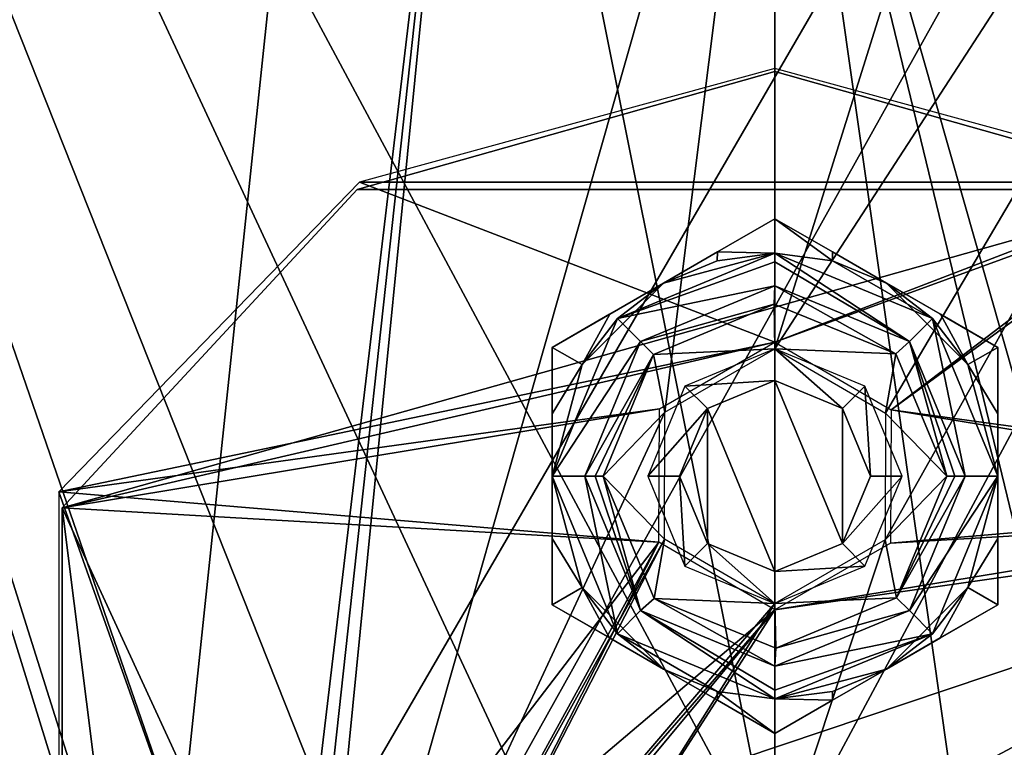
# Model space of a CAD drawing. Header units: millimetres. Extents: x -108 to 112, y -157 to 157.
# Tile 102 of 118: x -22 to -7, y 54 to 66. Entities that reach past the tile are written whole.
import ezdxf

# ---------------------------------------------------------------- set-up
doc = ezdxf.new("R2010")
doc.units = ezdxf.units.MM
doc.header["$LTSCALE"] = 33.374815
for name, color, linetype in [('1137', 7, 'CONTINUOUS'), ('1138', 7, 'CONTINUOUS'), ('1139', 7, 'CONTINUOUS'), ('198', 7, 'CONTINUOUS'), ('5', 7, 'CONTINUOUS'), ('589', 7, 'CONTINUOUS'), ('590', 7, 'CONTINUOUS'), ('625', 7, 'CONTINUOUS'), ('636', 7, 'CONTINUOUS'), ('637', 7, 'CONTINUOUS'), ('640', 7, 'CONTINUOUS'), ('769', 7, 'CONTINUOUS'), ('770', 7, 'CONTINUOUS'), ('771', 7, 'CONTINUOUS'), ('772', 7, 'CONTINUOUS'), ('773', 7, 'CONTINUOUS'), ('774', 7, 'CONTINUOUS'), ('775', 7, 'CONTINUOUS'), ('776', 7, 'CONTINUOUS'), ('777', 7, 'CONTINUOUS'), ('778', 7, 'CONTINUOUS'), ('779', 7, 'CONTINUOUS'), ('780', 7, 'CONTINUOUS'), ('781', 7, 'CONTINUOUS'), ('782', 7, 'CONTINUOUS'), ('783', 7, 'CONTINUOUS'), ('784', 7, 'CONTINUOUS'), ('785', 7, 'CONTINUOUS'), ('786', 7, 'CONTINUOUS'), ('787', 7, 'CONTINUOUS')]:
    doc.layers.add(name, color=color, linetype=linetype)

msp = doc.modelspace()

# ---------------------------------------------------------------- linework, layer by layer
at = {"layer": '1137', "linetype": 'CONTINUOUS'}
for points in [[(-10.25, 57.25, -79), (-10.25, 60.25, -79), (-11.311, 59.811, -79), (-10.25, 57.25, -79)], [(-9.189, 57.689, -79), (-10.25, 60.25, -79), (-10.25, 57.25, -79), (-9.189, 57.689, -79)], [(-9.189, 59.811, -79), (-10.25, 60.25, -79), (-9.189, 57.689, -79), (-9.189, 59.811, -79)], [(-11.75, 58.75, -79), (-11.311, 57.689, -79), (-11.311, 59.811, -79), (-11.75, 58.75, -79)], [(-11.311, 57.689, -79), (-10.25, 57.25, -79), (-11.311, 59.811, -79), (-11.311, 57.689, -79)], [(-8.75, 58.75, -79), (-9.189, 59.811, -79), (-9.189, 57.689, -79), (-8.75, 58.75, -79)]]:
    msp.add_3dface(points, dxfattribs=at)
at = {"layer": '1138', "linetype": 'CONTINUOUS'}
for points in [[(-10.25, 60.25, -79), (-10.25, 60.75, -79.5), (-11.664, 60.164, -79.5), (-10.25, 60.25, -79)], [(-11.311, 59.811, -79), (-10.25, 60.25, -79), (-11.664, 60.164, -79.5), (-11.311, 59.811, -79)], [(-12.25, 58.75, -79.5), (-11.311, 59.811, -79), (-11.664, 60.164, -79.5), (-12.25, 58.75, -79.5)], [(-11.75, 58.75, -79), (-11.311, 59.811, -79), (-12.25, 58.75, -79.5), (-11.75, 58.75, -79)], [(-11.664, 57.336, -79.5), (-11.75, 58.75, -79), (-12.25, 58.75, -79.5), (-11.664, 57.336, -79.5)], [(-11.311, 57.689, -79), (-11.75, 58.75, -79), (-11.664, 57.336, -79.5), (-11.311, 57.689, -79)], [(-10.25, 56.75, -79.5), (-11.311, 57.689, -79), (-11.664, 57.336, -79.5), (-10.25, 56.75, -79.5)], [(-10.25, 57.25, -79), (-11.311, 57.689, -79), (-10.25, 56.75, -79.5), (-10.25, 57.25, -79)]]:
    msp.add_3dface(points, dxfattribs=at)
at = {"layer": '1139', "linetype": 'CONTINUOUS'}
for points in [[(-10.25, 60.75, -79.5), (-9.189, 59.811, -79), (-8.836, 60.164, -79.5), (-10.25, 60.75, -79.5)], [(-10.25, 60.25, -79), (-9.189, 59.811, -79), (-10.25, 60.75, -79.5), (-10.25, 60.25, -79)], [(-9.189, 59.811, -79), (-8.75, 58.75, -79), (-8.836, 60.164, -79.5), (-9.189, 59.811, -79)], [(-8.836, 60.164, -79.5), (-8.75, 58.75, -79), (-8.25, 58.75, -79.5), (-8.836, 60.164, -79.5)], [(-8.25, 58.75, -79.5), (-9.189, 57.689, -79), (-8.836, 57.336, -79.5), (-8.25, 58.75, -79.5)], [(-8.75, 58.75, -79), (-9.189, 57.689, -79), (-8.25, 58.75, -79.5), (-8.75, 58.75, -79)], [(-9.189, 57.689, -79), (-10.25, 57.25, -79), (-8.836, 57.336, -79.5), (-9.189, 57.689, -79)], [(-8.836, 57.336, -79.5), (-10.25, 57.25, -79), (-10.25, 56.75, -79.5), (-8.836, 57.336, -79.5)]]:
    msp.add_3dface(points, dxfattribs=at)
at = {"layer": '198', "color": 7, "linetype": 'CONTINUOUS'}
for points in [[(83, 51.1, -68.5), (-83, 51.1, -68.5), (-44.989, 73.263, -68.5), (83, 51.1, -68.5)], [(22.511, 73.263, -68.5), (83, 51.1, -68.5), (-44.989, 73.263, -68.5), (22.511, 73.263, -68.5)]]:
    msp.add_3dface(points, dxfattribs=at)
at = {"layer": '5', "color": 7, "linetype": 'CONTINUOUS'}
for points in [[(42, 155, 60), (-42, 155, 60), (-28.535, 33.535, 60), (42, 155, 60)], [(-25, 35, 60), (42, 155, 60), (-28.535, 33.535, 60), (-25, 35, 60)], [(25, 35, 60), (42, 155, 60), (-25, 35, 60), (25, 35, 60)]]:
    msp.add_3dface(points, dxfattribs=at)
at = {"layer": '589', "linetype": 'CONTINUOUS'}
for points in [[(-35.75, -100, -91), (-35.75, 100, -91), (-16.749, -80.026, -91), (-35.75, -100, -91)], [(-35.75, 100, -91), (-10.25, -36.5, -91), (-13.333, -37.12, -91), (-35.75, 100, -91)], [(-10.25, -36.5, -91), (-35.75, 100, -91), (-15.25, -0.02, -91), (-10.25, -36.5, -91)], [(-18.249, -44.532, -91), (-35.75, 100, -91), (-17.654, -41.472, -91), (-18.249, -44.532, -91)], [(-35.75, 100, -91), (-18.249, -44.532, -91), (-14.873, -75.431, -91), (-35.75, 100, -91)], [(-17.654, -41.472, -91), (-35.75, 100, -91), (-15.939, -38.877, -91), (-17.654, -41.472, -91)], [(-15.939, -38.877, -91), (-35.75, 100, -91), (-13.333, -37.12, -91), (-15.939, -38.877, -91)], [(-35.75, 100, -91), (-10.25, 52.5, -91), (-13.333, 51.88, -91), (-35.75, 100, -91)], [(-10.25, 52.5, -91), (-35.75, 100, -91), (-14.844, 75.402, -91), (-10.25, 52.5, -91)], [(-17.629, 41.41, -91), (-35.75, 100, -91), (-18.249, 44.468, -91), (-17.629, 41.41, -91)], [(-35.75, 100, -91), (-17.629, 41.41, -91), (-10.25, 5, -91), (-35.75, 100, -91)], [(-18.249, 44.468, -91), (-35.75, 100, -91), (-17.654, 47.528, -91), (-18.249, 44.468, -91)], [(-17.654, 47.528, -91), (-35.75, 100, -91), (-15.939, 50.123, -91), (-17.654, 47.528, -91)], [(-15.939, 50.123, -91), (-35.75, 100, -91), (-13.333, 51.88, -91), (-15.939, 50.123, -91)], [(-35.75, 100, -91), (-10.25, 5, -91), (-13.812, 3.508, -91), (-35.75, 100, -91)], [(-15.25, -0.02, -91), (-35.75, 100, -91), (-13.812, 3.508, -91), (-15.25, -0.02, -91)], [(-16.749, -80.026, -91), (-35.75, 100, -91), (-14.873, -75.431, -91), (-16.749, -80.026, -91)], [(-10.25, 73.5, -91), (-10.25, 52.5, -91), (-14.844, 75.402, -91), (-10.25, 73.5, -91)], [(-5.627, 75.431, -91), (-2.871, 47.59, -91), (-10.25, 73.5, -91), (-5.627, 75.431, -91)], [(-7.183, 51.887, -91), (-10.25, 52.5, -91), (-10.25, 73.5, -91), (-7.183, 51.887, -91)], [(-4.596, 50.159, -91), (-7.183, 51.887, -91), (-10.25, 73.5, -91), (-4.596, 50.159, -91)], [(-2.871, 47.59, -91), (-4.596, 50.159, -91), (-10.25, 73.5, -91), (-2.871, 47.59, -91)]]:
    msp.add_3dface(points, dxfattribs=at)
at = {"layer": '590', "linetype": 'CONTINUOUS'}
for points in [[(-35.75, 100, -89), (-35.75, -100, -89), (-16.749, 80.026, -89), (-35.75, 100, -89)], [(15.25, 100, -89), (-2.871, 41.41, -89), (-10.25, 8.9, -89), (15.25, 100, -89)], [(-7.167, 51.88, -89), (15.25, 100, -89), (-10.25, 52.5, -89), (-7.167, 51.88, -89)], [(-10.25, 52.5, -89), (15.25, 100, -89), (-8.52, 57.747, -89), (-10.25, 52.5, -89)], [(-8.513, 59.739, -89), (15.25, 100, -89), (-10.25, 60.75, -89), (-8.513, 59.739, -89)], [(-10.25, 60.75, -89), (15.25, 100, -89), (-5.656, 75.402, -89), (-10.25, 60.75, -89)], [(-7.484, 8.459, -89), (15.25, 100, -89), (-10.25, 8.9, -89), (-7.484, 8.459, -89)], [(-8.52, 57.747, -89), (15.25, 100, -89), (-8.513, 59.739, -89), (-8.52, 57.747, -89)], [(-4.98, 7.17, -89), (15.25, 100, -89), (-7.484, 8.459, -89), (-4.98, 7.17, -89)], [(-4.561, -38.877, -89), (15.25, 100, -89), (-7.167, -37.12, -89), (-4.561, -38.877, -89)], [(-7.167, -37.12, -89), (15.25, 100, -89), (-1.792, -2.767, -89), (-7.167, -37.12, -89)], [(-4.561, 50.123, -89), (15.25, 100, -89), (-7.167, 51.88, -89), (-4.561, 50.123, -89)], [(-16.749, 80.026, -89), (-35.75, -100, -89), (-14.873, 75.431, -89), (-16.749, 80.026, -89)], [(-35.75, -100, -89), (-18.249, 44.532, -89), (-14.873, 75.431, -89), (-35.75, -100, -89)], [(-18.249, 44.532, -89), (-17.629, 47.59, -89), (-14.873, 75.431, -89), (-18.249, 44.532, -89)], [(-17.629, 47.59, -89), (-10.25, 73.5, -89), (-14.873, 75.431, -89), (-17.629, 47.59, -89)], [(-10.25, 73.5, -89), (-10.25, 60.75, -89), (-5.656, 75.402, -89), (-10.25, 73.5, -89)], [(-17.629, 47.59, -89), (-11.98, 59.753, -89), (-10.25, 73.5, -89), (-17.629, 47.59, -89)], [(-11.98, 59.753, -89), (-10.25, 60.75, -89), (-10.25, 73.5, -89), (-11.98, 59.753, -89)], [(-11.98, 59.753, -89), (-17.629, 47.59, -89), (-11.987, 57.761, -89), (-11.98, 59.753, -89)], [(-17.629, 47.59, -89), (-15.904, 50.159, -89), (-11.987, 57.761, -89), (-17.629, 47.59, -89)], [(-15.904, 50.159, -89), (-10.25, 56.75, -89), (-11.987, 57.761, -89), (-15.904, 50.159, -89)], [(-10.25, 56.75, -89), (-10.25, 52.5, -89), (-8.52, 57.747, -89), (-10.25, 56.75, -89)], [(-15.904, 50.159, -89), (-13.317, 51.887, -89), (-10.25, 56.75, -89), (-15.904, 50.159, -89)], [(-13.317, 51.887, -89), (-10.25, 52.5, -89), (-10.25, 56.75, -89), (-13.317, 51.887, -89)]]:
    msp.add_3dface(points, dxfattribs=at)
at = {"layer": '625', "color": 7, "linetype": 'CONTINUOUS'}
for points in [[(-10.25, 65.149, -87), (-16.777, 63.367, -87), (-3.723, 63.367, -87), (-10.25, 65.149, -87)], [(-16.777, 63.367, -87), (-21.5, 58.5, -87), (-10.25, 60.85, -87), (-16.777, 63.367, -87)], [(-3.723, 63.367, -87), (-16.777, 63.367, -87), (-10.25, 60.85, -87), (-3.723, 63.367, -87)], [(-3.723, 63.367, -87), (-10.25, 60.85, -87), (-8.426, 59.789, -87), (-3.723, 63.367, -87)], [(1, 58.5, -87), (-3.723, 63.367, -87), (-8.426, 59.789, -87), (1, 58.5, -87)], [(-10.25, 60.85, -87), (-21.5, 58.5, -87), (-12.066, 59.803, -87), (-10.25, 60.85, -87)], [(-12.066, 59.803, -87), (-21.5, 58.5, -87), (-12.074, 57.711, -87), (-12.066, 59.803, -87)], [(-8.434, 57.697, -87), (1, 58.5, -87), (-8.426, 59.789, -87), (-8.434, 57.697, -87)], [(-21.5, 58.5, -87), (-21.5, 30.5, -87), (-17.629, 47.59, -87), (-21.5, 58.5, -87)], [(-12.074, 57.711, -87), (-21.5, 58.5, -87), (-17.629, 47.59, -87), (-12.074, 57.711, -87)], [(-10.25, 56.65, -87), (1, 58.5, -87), (-8.434, 57.697, -87), (-10.25, 56.65, -87)], [(1, 58.5, -87), (-10.25, 56.65, -87), (-10.25, 52.5, -87), (1, 58.5, -87)], [(1, 58.5, -87), (-10.25, 52.5, -87), (-7.167, 51.88, -87), (1, 58.5, -87)], [(-4.561, 50.123, -87), (1, 58.5, -87), (-7.167, 51.88, -87), (-4.561, 50.123, -87)], [(-15.904, 50.159, -87), (-12.074, 57.711, -87), (-17.629, 47.59, -87), (-15.904, 50.159, -87)], [(-10.25, 56.65, -87), (-12.074, 57.711, -87), (-15.904, 50.159, -87), (-10.25, 56.65, -87)], [(-13.317, 51.887, -87), (-10.25, 56.65, -87), (-15.904, 50.159, -87), (-13.317, 51.887, -87)], [(-10.25, 52.5, -87), (-10.25, 56.65, -87), (-13.317, 51.887, -87), (-10.25, 52.5, -87)]]:
    msp.add_3dface(points, dxfattribs=at)
at = {"layer": '636', "linetype": 'CONTINUOUS'}
for points in [[(-10.25, 65.1, -85.5), (-16.814, 63.251, -85.5), (-3.686, 63.251, -85.5), (-10.25, 65.1, -85.5)], [(-16.814, 63.251, -85.5), (-21.45, 58.25, -85.5), (-3.686, 63.251, -85.5), (-16.814, 63.251, -85.5)], [(-3.686, 63.251, -85.5), (-21.45, 58.25, -85.5), (-10.25, 60.85, -85.5), (-3.686, 63.251, -85.5)], [(-3.686, 63.251, -85.5), (-10.25, 60.85, -85.5), (-8.426, 59.789, -85.5), (-3.686, 63.251, -85.5)], [(0.95, 58.25, -85.5), (-3.686, 63.251, -85.5), (-8.426, 59.789, -85.5), (0.95, 58.25, -85.5)], [(-10.25, 60.85, -85.5), (-21.45, 58.25, -85.5), (-12.066, 59.803, -85.5), (-10.25, 60.85, -85.5)], [(-12.066, 59.803, -85.5), (-21.45, 58.25, -85.5), (-12.074, 57.711, -85.5), (-12.066, 59.803, -85.5)], [(-8.434, 57.697, -85.5), (0.95, 58.25, -85.5), (-8.426, 59.789, -85.5), (-8.434, 57.697, -85.5)], [(-21.45, 58.25, -85.5), (-21.45, 30.75, -85.5), (-19.736, 44.604, -85.5), (-21.45, 58.25, -85.5)], [(-12.074, 57.711, -85.5), (-21.45, 58.25, -85.5), (-17.774, 50.277, -85.5), (-12.074, 57.711, -85.5)], [(-17.774, 50.277, -85.5), (-21.45, 58.25, -85.5), (-19.736, 44.604, -85.5), (-17.774, 50.277, -85.5)], [(0.95, 58.25, -85.5), (-10.25, 56.65, -85.5), (-12.75, 53.652, -85.5), (0.95, 58.25, -85.5)], [(-7.55, 53.595, -85.5), (0.95, 58.25, -85.5), (-12.75, 53.652, -85.5), (-7.55, 53.595, -85.5)], [(-10.25, 56.65, -85.5), (0.95, 58.25, -85.5), (-8.434, 57.697, -85.5), (-10.25, 56.65, -85.5)], [(-2.602, 50.111, -85.5), (0.95, 58.25, -85.5), (-7.55, 53.595, -85.5), (-2.602, 50.111, -85.5)], [(-10.25, 56.65, -85.5), (-12.074, 57.711, -85.5), (-17.774, 50.277, -85.5), (-10.25, 56.65, -85.5)], [(-12.75, 53.652, -85.5), (-10.25, 56.65, -85.5), (-17.774, 50.277, -85.5), (-12.75, 53.652, -85.5)]]:
    msp.add_3dface(points, dxfattribs=at)
at = {"layer": '637', "linetype": 'CONTINUOUS'}
for points in [[(-21.45, 30.75, -85.5), (-21.45, 58.25, -85.5), (-21.45, 30.75, -87), (-21.45, 30.75, -85.5)], [(-21.45, 30.75, -87), (-21.45, 58.25, -85.5), (-21.45, 58.25, -87), (-21.45, 30.75, -87)]]:
    msp.add_3dface(points, dxfattribs=at)
at = {"layer": '640', "linetype": 'CONTINUOUS'}
for points in [[(-16.814, 63.251, -85.5), (-10.25, 65.1, -85.5), (-16.814, 63.252, -87), (-16.814, 63.251, -85.5)], [(-16.814, 63.252, -87), (-10.25, 65.1, -85.5), (-10.25, 65.1, -87), (-16.814, 63.252, -87)], [(-10.25, 65.1, -85.5), (-3.686, 63.251, -85.5), (-10.25, 65.1, -87), (-10.25, 65.1, -85.5)], [(-10.25, 65.1, -87), (-3.686, 63.251, -85.5), (-3.686, 63.252, -87), (-10.25, 65.1, -87)], [(-21.45, 58.25, -87), (-16.814, 63.251, -85.5), (-16.814, 63.252, -87), (-21.45, 58.25, -87)], [(-21.45, 58.25, -85.5), (-16.814, 63.251, -85.5), (-21.45, 58.25, -87), (-21.45, 58.25, -85.5)]]:
    msp.add_3dface(points, dxfattribs=at)
at = {"layer": '769', "color": 7, "linetype": 'CONTINUOUS'}
for points in [[(-6.75, 56.729, -82.413), (-7.653, 56.208, -82.177), (-6.75, 56.729, -84.687), (-6.75, 56.729, -82.413)], [(-6.75, 56.729, -84.687), (-7.653, 56.208, -82.177), (-7.652, 56.208, -84.923), (-6.75, 56.729, -84.687)], [(-7.653, 56.208, -82.177), (-8.5, 55.719, -82.1), (-7.652, 56.208, -84.923), (-7.653, 56.208, -82.177)], [(-7.652, 56.208, -84.923), (-8.5, 55.719, -82.1), (-8.5, 55.719, -85), (-7.652, 56.208, -84.923)], [(-8.5, 55.719, -85), (-8.5, 55.719, -82.1), (-9.348, 55.23, -82.177), (-8.5, 55.719, -85)], [(-9.347, 55.23, -84.923), (-8.5, 55.719, -85), (-9.348, 55.23, -82.177), (-9.347, 55.23, -84.923)], [(-10.25, 54.709, -84.687), (-9.347, 55.23, -84.923), (-10.25, 54.709, -82.413), (-10.25, 54.709, -84.687)], [(-10.25, 54.709, -82.413), (-9.347, 55.23, -84.923), (-9.348, 55.23, -82.177), (-10.25, 54.709, -82.413)]]:
    msp.add_3dface(points, dxfattribs=at)
at = {"layer": '770', "color": 7, "linetype": 'CONTINUOUS'}
for points in [[(-6.75, 58.75, -82.1), (-7.219, 57, -82.1), (-6.75, 57.771, -82.177), (-6.75, 58.75, -82.1)], [(-7.219, 57, -82.1), (-6.75, 56.729, -82.413), (-6.75, 57.771, -82.177), (-7.219, 57, -82.1)], [(-8.5, 55.719, -82.1), (-7.653, 56.208, -82.177), (-7.219, 57, -82.1), (-8.5, 55.719, -82.1)], [(-7.653, 56.208, -82.177), (-6.75, 56.729, -82.413), (-7.219, 57, -82.1), (-7.653, 56.208, -82.177)]]:
    msp.add_3dface(points, dxfattribs=at)
at = {"layer": '771', "color": 7, "linetype": 'CONTINUOUS'}
for points in [[(-8.5, 61.781, -82.1), (-7.219, 60.5, -82.1), (-7.652, 61.292, -82.177), (-8.5, 61.781, -82.1)], [(-7.219, 60.5, -82.1), (-6.75, 60.771, -82.413), (-7.652, 61.292, -82.177), (-7.219, 60.5, -82.1)], [(-6.75, 60.771, -82.413), (-7.219, 60.5, -82.1), (-6.75, 59.728, -82.177), (-6.75, 60.771, -82.413)], [(-7.219, 60.5, -82.1), (-6.75, 58.75, -82.1), (-6.75, 59.728, -82.177), (-7.219, 60.5, -82.1)]]:
    msp.add_3dface(points, dxfattribs=at)
at = {"layer": '772', "color": 7, "linetype": 'CONTINUOUS'}
for points in [[(-11.152, 62.27, -82.177), (-10.25, 62.25, -82.1), (-10.25, 62.791, -82.413), (-11.152, 62.27, -82.177)], [(-10.25, 62.25, -82.1), (-9.344, 62.131, -82.1), (-10.25, 62.791, -82.413), (-10.25, 62.25, -82.1)], [(-10.25, 62.791, -82.413), (-9.344, 62.131, -82.1), (-9.347, 62.27, -82.177), (-10.25, 62.791, -82.413)], [(-12, 61.781, -82.1), (-11.156, 62.131, -82.1), (-11.152, 62.27, -82.177), (-12, 61.781, -82.1)], [(-11.156, 62.131, -82.1), (-10.25, 62.25, -82.1), (-11.152, 62.27, -82.177), (-11.156, 62.131, -82.1)], [(-9.344, 62.131, -82.1), (-8.5, 61.781, -82.1), (-9.347, 62.27, -82.177), (-9.344, 62.131, -82.1)]]:
    msp.add_3dface(points, dxfattribs=at)
at = {"layer": '773', "color": 7, "linetype": 'CONTINUOUS'}
for points in [[(-13.281, 60.5, -82.1), (-12, 61.781, -82.1), (-12.847, 61.292, -82.177), (-13.281, 60.5, -82.1)], [(-13.75, 60.771, -82.413), (-13.281, 60.5, -82.1), (-12.847, 61.292, -82.177), (-13.75, 60.771, -82.413)], [(-13.75, 60.771, -82.413), (-13.75, 59.729, -82.177), (-13.281, 60.5, -82.1), (-13.75, 60.771, -82.413)], [(-13.75, 59.729, -82.177), (-13.75, 58.75, -82.1), (-13.281, 60.5, -82.1), (-13.75, 59.729, -82.177)]]:
    msp.add_3dface(points, dxfattribs=at)
at = {"layer": '774', "color": 7, "linetype": 'CONTINUOUS'}
for points in [[(-13.75, 58.75, -82.1), (-13.75, 57.772, -82.177), (-13.281, 57, -82.1), (-13.75, 58.75, -82.1)], [(-13.75, 57.772, -82.177), (-13.75, 56.729, -82.413), (-13.281, 57, -82.1), (-13.75, 57.772, -82.177)], [(-13.75, 56.729, -82.413), (-12.848, 56.208, -82.177), (-13.281, 57, -82.1), (-13.75, 56.729, -82.413)], [(-12.848, 56.208, -82.177), (-12, 55.719, -82.1), (-13.281, 57, -82.1), (-12.848, 56.208, -82.177)]]:
    msp.add_3dface(points, dxfattribs=at)
at = {"layer": '775', "color": 7, "linetype": 'CONTINUOUS'}
for points in [[(-10.25, 62.25, -81.1), (-7.775, 61.225, -81.1), (-10.25, 62.25, -82.1), (-10.25, 62.25, -81.1)], [(-10.25, 62.25, -82.1), (-7.775, 61.225, -81.1), (-9.344, 62.131, -82.1), (-10.25, 62.25, -82.1)], [(-9.344, 62.131, -82.1), (-7.775, 61.225, -81.1), (-8.5, 61.781, -82.1), (-9.344, 62.131, -82.1)], [(-8.5, 61.781, -82.1), (-7.775, 61.225, -81.1), (-7.219, 60.5, -82.1), (-8.5, 61.781, -82.1)], [(-7.775, 61.225, -81.1), (-6.75, 58.75, -81.1), (-7.219, 60.5, -82.1), (-7.775, 61.225, -81.1)], [(-6.75, 58.75, -81.1), (-6.75, 58.75, -82.1), (-7.219, 60.5, -82.1), (-6.75, 58.75, -81.1)], [(-7.219, 57, -82.1), (-6.75, 58.75, -82.1), (-7.775, 56.275, -81.1), (-7.219, 57, -82.1)], [(-7.775, 56.275, -81.1), (-6.75, 58.75, -82.1), (-6.75, 58.75, -81.1), (-7.775, 56.275, -81.1)], [(-8.5, 55.719, -82.1), (-7.219, 57, -82.1), (-7.775, 56.275, -81.1), (-8.5, 55.719, -82.1)], [(-10.25, 55.25, -81.1), (-8.5, 55.719, -82.1), (-7.775, 56.275, -81.1), (-10.25, 55.25, -81.1)], [(-8.5, 55.719, -82.1), (-10.25, 55.25, -81.1), (-9.344, 55.369, -82.1), (-8.5, 55.719, -82.1)], [(-10.25, 55.25, -81.1), (-10.25, 55.25, -82.1), (-9.344, 55.369, -82.1), (-10.25, 55.25, -81.1)]]:
    msp.add_3dface(points, dxfattribs=at)
at = {"layer": '776', "color": 7, "linetype": 'CONTINUOUS'}
for points in [[(-12, 55.719, -82.1), (-11.153, 55.23, -82.177), (-11.156, 55.369, -82.1), (-12, 55.719, -82.1)], [(-9.348, 55.23, -82.177), (-8.5, 55.719, -82.1), (-9.344, 55.369, -82.1), (-9.348, 55.23, -82.177)], [(-10.25, 54.709, -82.413), (-10.25, 55.25, -82.1), (-11.156, 55.369, -82.1), (-10.25, 54.709, -82.413)], [(-11.153, 55.23, -82.177), (-10.25, 54.709, -82.413), (-11.156, 55.369, -82.1), (-11.153, 55.23, -82.177)], [(-10.25, 55.25, -82.1), (-9.348, 55.23, -82.177), (-9.344, 55.369, -82.1), (-10.25, 55.25, -82.1)], [(-10.25, 54.709, -82.413), (-9.348, 55.23, -82.177), (-10.25, 55.25, -82.1), (-10.25, 54.709, -82.413)]]:
    msp.add_3dface(points, dxfattribs=at)
at = {"layer": '777', "color": 7, "linetype": 'CONTINUOUS'}
for points in [[(-13.75, 56.729, -84.687), (-12.847, 56.208, -84.923), (-13.75, 56.729, -82.413), (-13.75, 56.729, -84.687)], [(-13.75, 56.729, -82.413), (-12.847, 56.208, -84.923), (-12.848, 56.208, -82.177), (-13.75, 56.729, -82.413)], [(-12, 55.719, -85), (-12, 55.719, -82.1), (-12.848, 56.208, -82.177), (-12, 55.719, -85)], [(-12.847, 56.208, -84.923), (-12, 55.719, -85), (-12.848, 56.208, -82.177), (-12.847, 56.208, -84.923)], [(-11.153, 55.23, -82.177), (-12, 55.719, -82.1), (-11.152, 55.23, -84.923), (-11.153, 55.23, -82.177)], [(-11.152, 55.23, -84.923), (-12, 55.719, -82.1), (-12, 55.719, -85), (-11.152, 55.23, -84.923)], [(-10.25, 54.709, -84.687), (-10.25, 54.709, -82.413), (-11.153, 55.23, -82.177), (-10.25, 54.709, -84.687)], [(-10.25, 54.709, -84.687), (-11.153, 55.23, -82.177), (-11.152, 55.23, -84.923), (-10.25, 54.709, -84.687)]]:
    msp.add_3dface(points, dxfattribs=at)
at = {"layer": '778', "color": 7, "linetype": 'CONTINUOUS'}
for points in [[(-13.75, 60.771, -84.687), (-13.75, 59.728, -84.923), (-13.75, 60.771, -82.413), (-13.75, 60.771, -84.687)], [(-13.75, 60.771, -82.413), (-13.75, 59.728, -84.923), (-13.75, 59.729, -82.177), (-13.75, 60.771, -82.413)], [(-13.75, 58.75, -85), (-13.75, 58.75, -82.1), (-13.75, 59.729, -82.177), (-13.75, 58.75, -85)], [(-13.75, 59.728, -84.923), (-13.75, 58.75, -85), (-13.75, 59.729, -82.177), (-13.75, 59.728, -84.923)], [(-13.75, 57.772, -82.177), (-13.75, 58.75, -82.1), (-13.75, 57.771, -84.923), (-13.75, 57.772, -82.177)], [(-13.75, 57.771, -84.923), (-13.75, 58.75, -82.1), (-13.75, 58.75, -85), (-13.75, 57.771, -84.923)], [(-13.75, 56.729, -84.687), (-13.75, 56.729, -82.413), (-13.75, 57.772, -82.177), (-13.75, 56.729, -84.687)], [(-13.75, 56.729, -84.687), (-13.75, 57.772, -82.177), (-13.75, 57.771, -84.923), (-13.75, 56.729, -84.687)]]:
    msp.add_3dface(points, dxfattribs=at)
at = {"layer": '779', "color": 7, "linetype": 'CONTINUOUS'}
for points in [[(-11.152, 62.27, -82.177), (-10.25, 62.791, -82.413), (-11.153, 62.27, -84.923), (-11.152, 62.27, -82.177)], [(-11.153, 62.27, -84.923), (-10.25, 62.791, -82.413), (-10.25, 62.791, -84.687), (-11.153, 62.27, -84.923)], [(-12, 61.781, -82.1), (-11.152, 62.27, -82.177), (-12, 61.781, -85), (-12, 61.781, -82.1)], [(-12, 61.781, -85), (-11.152, 62.27, -82.177), (-11.153, 62.27, -84.923), (-12, 61.781, -85)], [(-12.847, 61.292, -82.177), (-12, 61.781, -82.1), (-12.848, 61.292, -84.923), (-12.847, 61.292, -82.177)], [(-12.848, 61.292, -84.923), (-12, 61.781, -82.1), (-12, 61.781, -85), (-12.848, 61.292, -84.923)], [(-13.75, 60.771, -84.687), (-13.75, 60.771, -82.413), (-12.847, 61.292, -82.177), (-13.75, 60.771, -84.687)], [(-13.75, 60.771, -84.687), (-12.847, 61.292, -82.177), (-12.848, 61.292, -84.923), (-13.75, 60.771, -84.687)]]:
    msp.add_3dface(points, dxfattribs=at)
at = {"layer": '780', "color": 7, "linetype": 'CONTINUOUS'}
for points in [[(-10.25, 62.791, -82.413), (-9.347, 62.27, -82.177), (-10.25, 62.791, -84.687), (-10.25, 62.791, -82.413)], [(-10.25, 62.791, -84.687), (-9.347, 62.27, -82.177), (-9.348, 62.27, -84.923), (-10.25, 62.791, -84.687)], [(-9.347, 62.27, -82.177), (-8.5, 61.781, -82.1), (-9.348, 62.27, -84.923), (-9.347, 62.27, -82.177)], [(-9.348, 62.27, -84.923), (-8.5, 61.781, -82.1), (-8.5, 61.781, -85), (-9.348, 62.27, -84.923)], [(-8.5, 61.781, -85), (-8.5, 61.781, -82.1), (-7.652, 61.292, -82.177), (-8.5, 61.781, -85)], [(-7.653, 61.292, -84.923), (-8.5, 61.781, -85), (-7.652, 61.292, -82.177), (-7.653, 61.292, -84.923)], [(-6.75, 60.771, -84.687), (-7.653, 61.292, -84.923), (-6.75, 60.771, -82.413), (-6.75, 60.771, -84.687)], [(-6.75, 60.771, -82.413), (-7.653, 61.292, -84.923), (-7.652, 61.292, -82.177), (-6.75, 60.771, -82.413)]]:
    msp.add_3dface(points, dxfattribs=at)
at = {"layer": '781', "color": 7, "linetype": 'CONTINUOUS'}
for points in [[(-6.75, 60.771, -84.687), (-6.75, 60.771, -82.413), (-6.75, 59.728, -82.177), (-6.75, 60.771, -84.687)], [(-6.75, 60.771, -84.687), (-6.75, 59.728, -82.177), (-6.75, 59.729, -84.923), (-6.75, 60.771, -84.687)], [(-6.75, 59.728, -82.177), (-6.75, 58.75, -82.1), (-6.75, 59.729, -84.923), (-6.75, 59.728, -82.177)], [(-6.75, 59.729, -84.923), (-6.75, 58.75, -82.1), (-6.75, 58.75, -85), (-6.75, 59.729, -84.923)], [(-6.75, 58.75, -82.1), (-6.75, 57.771, -82.177), (-6.75, 58.75, -85), (-6.75, 58.75, -82.1)], [(-6.75, 58.75, -85), (-6.75, 57.771, -82.177), (-6.75, 57.772, -84.923), (-6.75, 58.75, -85)], [(-6.75, 56.729, -82.413), (-6.75, 56.729, -84.687), (-6.75, 57.772, -84.923), (-6.75, 56.729, -82.413)], [(-6.75, 57.771, -82.177), (-6.75, 56.729, -82.413), (-6.75, 57.772, -84.923), (-6.75, 57.771, -82.177)]]:
    msp.add_3dface(points, dxfattribs=at)
at = {"layer": '782', "color": 7, "linetype": 'CONTINUOUS'}
for points in [[(-12.725, 61.225, -81.1), (-10.25, 62.25, -81.1), (-12, 61.781, -82.1), (-12.725, 61.225, -81.1)], [(-12, 61.781, -82.1), (-10.25, 62.25, -81.1), (-11.156, 62.131, -82.1), (-12, 61.781, -82.1)], [(-10.25, 62.25, -81.1), (-10.25, 62.25, -82.1), (-11.156, 62.131, -82.1), (-10.25, 62.25, -81.1)], [(-13.281, 60.5, -82.1), (-12.725, 61.225, -81.1), (-12, 61.781, -82.1), (-13.281, 60.5, -82.1)], [(-12.725, 61.225, -81.1), (-13.75, 58.75, -82.1), (-13.75, 58.75, -81.1), (-12.725, 61.225, -81.1)], [(-13.75, 58.75, -82.1), (-12.725, 61.225, -81.1), (-13.281, 60.5, -82.1), (-13.75, 58.75, -82.1)], [(-13.75, 58.75, -82.1), (-13.281, 57, -82.1), (-13.75, 58.75, -81.1), (-13.75, 58.75, -82.1)], [(-13.75, 58.75, -81.1), (-13.281, 57, -82.1), (-12.725, 56.275, -81.1), (-13.75, 58.75, -81.1)], [(-13.281, 57, -82.1), (-12, 55.719, -82.1), (-12.725, 56.275, -81.1), (-13.281, 57, -82.1)], [(-10.25, 55.25, -82.1), (-10.25, 55.25, -81.1), (-12.725, 56.275, -81.1), (-10.25, 55.25, -82.1)], [(-11.156, 55.369, -82.1), (-10.25, 55.25, -82.1), (-12.725, 56.275, -81.1), (-11.156, 55.369, -82.1)], [(-12, 55.719, -82.1), (-11.156, 55.369, -82.1), (-12.725, 56.275, -81.1), (-12, 55.719, -82.1)]]:
    msp.add_3dface(points, dxfattribs=at)
at = {"layer": '783', "color": 7, "linetype": 'CONTINUOUS'}
for points in [[(-10.25, 62.25, -81.1), (-12.725, 61.225, -81.1), (-10.25, 62.113, -80.569), (-10.25, 62.25, -81.1)], [(-10.25, 62.113, -80.569), (-12.725, 61.225, -81.1), (-10.25, 61.737, -80.17), (-10.25, 62.113, -80.569)], [(-10.25, 61.737, -80.17), (-12.725, 61.225, -81.1), (-12.362, 60.862, -80.17), (-10.25, 61.737, -80.17)], [(-12.725, 61.225, -81.1), (-13.75, 58.75, -81.1), (-12.362, 60.862, -80.17), (-12.725, 61.225, -81.1)], [(-12.362, 60.862, -80.17), (-13.75, 58.75, -81.1), (-13.237, 58.75, -80.17), (-12.362, 60.862, -80.17)], [(-13.75, 58.75, -81.1), (-12.725, 56.275, -81.1), (-13.237, 58.75, -80.17), (-13.75, 58.75, -81.1)], [(-13.237, 58.75, -80.17), (-12.725, 56.275, -81.1), (-12.362, 56.638, -80.17), (-13.237, 58.75, -80.17)], [(-12.725, 56.275, -81.1), (-10.25, 55.25, -81.1), (-12.362, 56.638, -80.17), (-12.725, 56.275, -81.1)], [(-10.25, 55.25, -81.1), (-10.25, 55.387, -80.569), (-12.362, 56.638, -80.17), (-10.25, 55.25, -81.1)], [(-10.25, 55.387, -80.569), (-10.25, 55.763, -80.17), (-12.362, 56.638, -80.17), (-10.25, 55.387, -80.569)]]:
    msp.add_3dface(points, dxfattribs=at)
at = {"layer": '784', "color": 7, "linetype": 'CONTINUOUS'}
for points in [[(-13.237, 58.75, -80.17), (-12.362, 56.638, -80.17), (-13.077, 58.75, -80.146), (-13.237, 58.75, -80.17)], [(-13.077, 58.75, -80.146), (-12.362, 56.638, -80.17), (-12.952, 58.75, -80.25), (-13.077, 58.75, -80.146)], [(-12.952, 58.75, -80.25), (-12.362, 56.638, -80.17), (-12.149, 56.829, -80.25), (-12.952, 58.75, -80.25)], [(-7.548, 58.75, -80.25), (-8.339, 56.84, -80.25), (-7.423, 58.75, -80.146), (-7.548, 58.75, -80.25)], [(-7.423, 58.75, -80.146), (-8.339, 56.84, -80.25), (-7.263, 58.75, -80.17), (-7.423, 58.75, -80.146)], [(-7.263, 58.75, -80.17), (-8.339, 56.84, -80.25), (-8.138, 56.638, -80.17), (-7.263, 58.75, -80.17)], [(-12.362, 56.638, -80.17), (-10.25, 55.763, -80.17), (-12.149, 56.829, -80.25), (-12.362, 56.638, -80.17)], [(-12.149, 56.829, -80.25), (-10.25, 55.763, -80.17), (-10.239, 56.049, -80.25), (-12.149, 56.829, -80.25)], [(-8.339, 56.84, -80.25), (-10.239, 56.049, -80.25), (-8.138, 56.638, -80.17), (-8.339, 56.84, -80.25)], [(-10.239, 56.049, -80.25), (-10.25, 55.763, -80.17), (-8.138, 56.638, -80.17), (-10.239, 56.049, -80.25)]]:
    msp.add_3dface(points, dxfattribs=at)
at = {"layer": '785', "color": 7, "linetype": 'CONTINUOUS'}
for points in [[(-10.25, 61.737, -80.17), (-12.362, 60.862, -80.17), (-10.261, 61.451, -80.25), (-10.25, 61.737, -80.17)], [(-8.351, 60.671, -80.25), (-10.25, 61.737, -80.17), (-10.261, 61.451, -80.25), (-8.351, 60.671, -80.25)], [(-8.138, 60.862, -80.17), (-10.25, 61.737, -80.17), (-8.351, 60.671, -80.25), (-8.138, 60.862, -80.17)], [(-10.261, 61.451, -80.25), (-12.362, 60.862, -80.17), (-12.161, 60.66, -80.25), (-10.261, 61.451, -80.25)], [(-12.362, 60.862, -80.17), (-13.237, 58.75, -80.17), (-12.161, 60.66, -80.25), (-12.362, 60.862, -80.17)], [(-7.548, 58.75, -80.25), (-8.138, 60.862, -80.17), (-8.351, 60.671, -80.25), (-7.548, 58.75, -80.25)], [(-7.548, 58.75, -80.25), (-7.423, 58.75, -80.146), (-8.138, 60.862, -80.17), (-7.548, 58.75, -80.25)], [(-7.423, 58.75, -80.146), (-7.263, 58.75, -80.17), (-8.138, 60.862, -80.17), (-7.423, 58.75, -80.146)], [(-13.237, 58.75, -80.17), (-13.077, 58.75, -80.146), (-12.161, 60.66, -80.25), (-13.237, 58.75, -80.17)], [(-13.077, 58.75, -80.146), (-12.952, 58.75, -80.25), (-12.161, 60.66, -80.25), (-13.077, 58.75, -80.146)]]:
    msp.add_3dface(points, dxfattribs=at)
at = {"layer": '786', "color": 7, "linetype": 'CONTINUOUS'}
for points in [[(-7.775, 61.225, -81.1), (-10.25, 62.25, -81.1), (-8.138, 60.862, -80.17), (-7.775, 61.225, -81.1)], [(-10.25, 62.25, -81.1), (-10.25, 62.113, -80.569), (-8.138, 60.862, -80.17), (-10.25, 62.25, -81.1)], [(-10.25, 62.113, -80.569), (-10.25, 61.737, -80.17), (-8.138, 60.862, -80.17), (-10.25, 62.113, -80.569)], [(-7.263, 58.75, -80.17), (-7.775, 61.225, -81.1), (-8.138, 60.862, -80.17), (-7.263, 58.75, -80.17)], [(-6.75, 58.75, -81.1), (-7.775, 61.225, -81.1), (-7.263, 58.75, -80.17), (-6.75, 58.75, -81.1)], [(-7.775, 56.275, -81.1), (-6.75, 58.75, -81.1), (-8.138, 56.638, -80.17), (-7.775, 56.275, -81.1)], [(-6.75, 58.75, -81.1), (-7.263, 58.75, -80.17), (-8.138, 56.638, -80.17), (-6.75, 58.75, -81.1)], [(-10.25, 55.763, -80.17), (-7.775, 56.275, -81.1), (-8.138, 56.638, -80.17), (-10.25, 55.763, -80.17)], [(-10.25, 55.25, -81.1), (-7.775, 56.275, -81.1), (-10.25, 55.387, -80.569), (-10.25, 55.25, -81.1)], [(-7.775, 56.275, -81.1), (-10.25, 55.763, -80.17), (-10.25, 55.387, -80.569), (-7.775, 56.275, -81.1)]]:
    msp.add_3dface(points, dxfattribs=at)
at = {"layer": '787', "color": 7, "linetype": 'CONTINUOUS'}
for points in [[(-10.261, 61.451, -80.25), (-12.161, 60.66, -80.25), (-10.25, 60.75, -80.25), (-10.261, 61.451, -80.25)], [(-8.351, 60.671, -80.25), (-10.261, 61.451, -80.25), (-10.25, 60.75, -80.25), (-8.351, 60.671, -80.25)], [(-12.161, 60.66, -80.25), (-12.952, 58.75, -80.25), (-11.98, 59.753, -80.25), (-12.161, 60.66, -80.25)], [(-10.25, 60.75, -80.25), (-12.161, 60.66, -80.25), (-11.98, 59.753, -80.25), (-10.25, 60.75, -80.25)], [(-8.351, 60.671, -80.25), (-10.25, 60.75, -80.25), (-8.513, 59.739, -80.25), (-8.351, 60.671, -80.25)], [(-7.548, 58.75, -80.25), (-8.351, 60.671, -80.25), (-8.513, 59.739, -80.25), (-7.548, 58.75, -80.25)], [(-11.98, 59.753, -80.25), (-12.952, 58.75, -80.25), (-11.987, 57.761, -80.25), (-11.98, 59.753, -80.25)], [(-8.52, 57.747, -80.25), (-7.548, 58.75, -80.25), (-8.513, 59.739, -80.25), (-8.52, 57.747, -80.25)], [(-12.952, 58.75, -80.25), (-12.149, 56.829, -80.25), (-11.987, 57.761, -80.25), (-12.952, 58.75, -80.25)], [(-8.339, 56.84, -80.25), (-7.548, 58.75, -80.25), (-8.52, 57.747, -80.25), (-8.339, 56.84, -80.25)], [(-11.987, 57.761, -80.25), (-12.149, 56.829, -80.25), (-10.25, 56.75, -80.25), (-11.987, 57.761, -80.25)], [(-10.25, 56.75, -80.25), (-8.339, 56.84, -80.25), (-8.52, 57.747, -80.25), (-10.25, 56.75, -80.25)], [(-12.149, 56.829, -80.25), (-10.239, 56.049, -80.25), (-10.25, 56.75, -80.25), (-12.149, 56.829, -80.25)], [(-10.239, 56.049, -80.25), (-8.339, 56.84, -80.25), (-10.25, 56.75, -80.25), (-10.239, 56.049, -80.25)]]:
    msp.add_3dface(points, dxfattribs=at)

doc.saveas('drawing.dxf')
